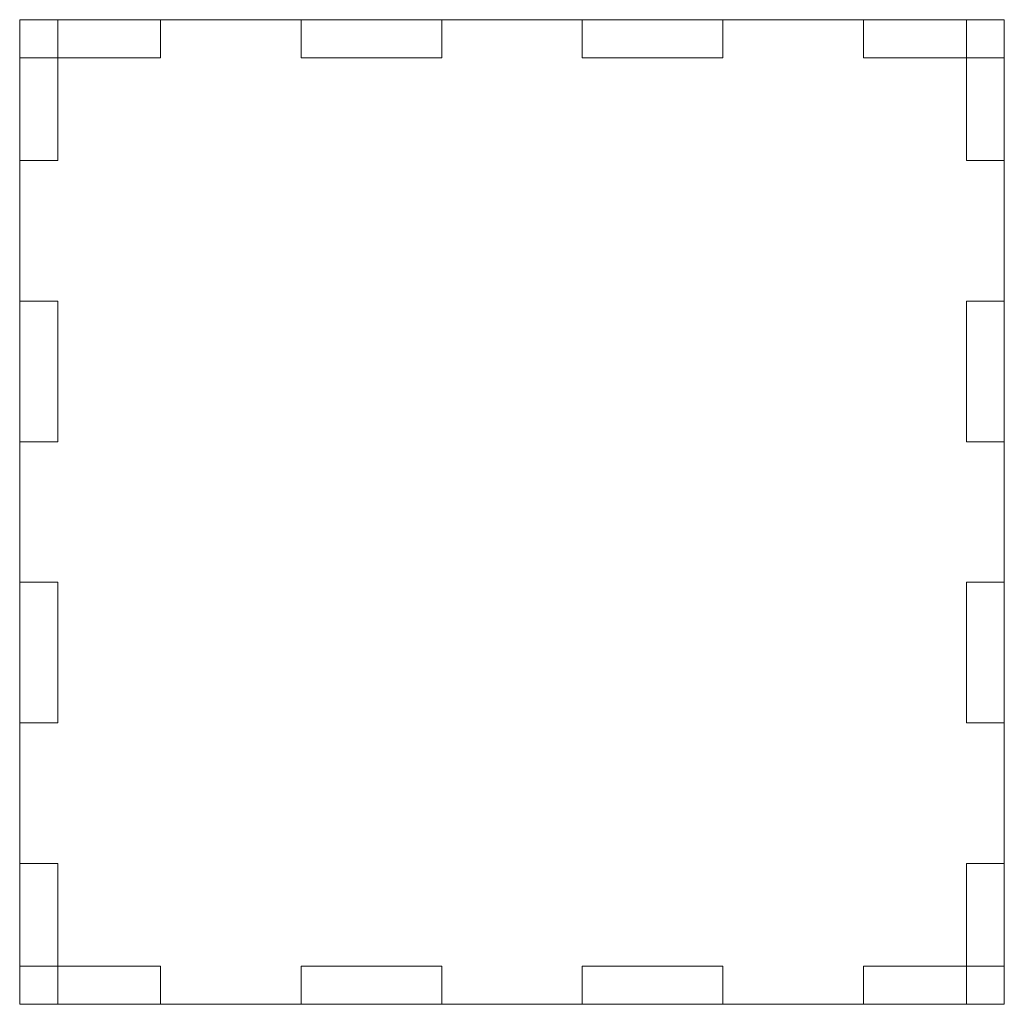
# Model space of a CAD drawing. Header units: millimetres. Extents: x -218 to 188, y -96 to 150.
# Tile 4 of 7: x -5 to 48, y -8 to 45. Entities that reach past the tile are written whole.
import ezdxf

# ---------------------------------------------------------------- set-up
doc = ezdxf.new("R2010")
doc.units = ezdxf.units.MM
doc.header["$MEASUREMENT"] = 0
doc.layers.add('Layer 1', color=7, linetype='Continuous')

msp = doc.modelspace()

# ---------------------------------------------------------------- linework, layer by layer
at = {"layer": 'Layer 1', "lineweight": 5}
for points in [[(-4.6691, -7.7126), (-4.6691, -7.7126), (47.8312, -7.7126), (47.8312, -7.7126), (47.8312, -7.7126), (47.8312, -7.7126), (47.8312, 44.7878), (47.8312, 44.7878), (47.8312, 44.7878), (47.8312, 44.7878), (-4.6691, 44.7878), (-4.6691, 44.7878), (-4.6691, 44.7878), (-4.6691, 44.7878), (-4.6691, -7.7126), (-4.6691, -7.7126)], [(-4.6691, 42.7619), (-4.6691, 42.7619), (2.8316, 42.7619), (2.8316, 42.7619), (2.8316, 42.7619), (2.8316, 42.7619), (2.8316, 44.7877), (2.8316, 44.7877), (2.8316, 44.7877), (2.8316, 44.7877), (-4.6691, 44.7877), (-4.6691, 44.7877), (-4.6691, 44.7877), (-4.6691, 44.7877), (-4.6691, 42.7619), (-4.6691, 42.7619)], [(-4.6691, 37.2868), (-4.6691, 37.2868), (-2.6435, 37.2868), (-2.6435, 37.2868), (-2.6435, 37.2868), (-2.6435, 37.2868), (-2.6435, 44.7876), (-2.6435, 44.7876), (-2.6435, 44.7876), (-2.6435, 44.7876), (-4.6691, 44.7876), (-4.6691, 44.7876), (-4.6691, 44.7876), (-4.6691, 44.7876), (-4.6691, 37.2868), (-4.6691, 37.2868)], [(10.3307, 42.7619), (10.3307, 42.7619), (17.8314, 42.7619), (17.8314, 42.7619), (17.8314, 42.7619), (17.8314, 42.7619), (17.8314, 44.7877), (17.8314, 44.7877), (17.8314, 44.7877), (17.8314, 44.7877), (10.3307, 44.7877), (10.3307, 44.7877), (10.3307, 44.7877), (10.3307, 44.7877), (10.3307, 42.7619), (10.3307, 42.7619)], [(25.3307, 42.7619), (25.3307, 42.7619), (32.8313, 42.7619), (32.8313, 42.7619), (32.8313, 42.7619), (32.8313, 42.7619), (32.8313, 44.7877), (32.8313, 44.7877), (32.8313, 44.7877), (32.8313, 44.7877), (25.3307, 44.7877), (25.3307, 44.7877), (25.3307, 44.7877), (25.3307, 44.7877), (25.3307, 42.7619), (25.3307, 42.7619)], [(40.3319, 42.7619), (40.3319, 42.7619), (47.8313, 42.7619), (47.8313, 42.7619), (47.8313, 42.7619), (47.8313, 42.7619), (47.8313, 44.7877), (47.8313, 44.7877), (47.8313, 44.7877), (47.8313, 44.7877), (40.3319, 44.7877), (40.3319, 44.7877), (40.3319, 44.7877), (40.3319, 44.7877), (40.3319, 42.7619), (40.3319, 42.7619)], [(45.807, 37.2868), (45.807, 37.2868), (47.8312, 37.2868), (47.8312, 37.2868), (47.8312, 37.2868), (47.8312, 37.2868), (47.8312, 44.7876), (47.8312, 44.7876), (47.8312, 44.7876), (47.8312, 44.7876), (45.807, 44.7876), (45.807, 44.7876), (45.807, 44.7876), (45.807, 44.7876), (45.807, 37.2868), (45.807, 37.2868)], [(-4.6691, 22.2872), (-4.6691, 22.2872), (-2.6435, 22.2872), (-2.6435, 22.2872), (-2.6435, 22.2872), (-2.6435, 22.2872), (-2.6435, 29.7879), (-2.6435, 29.7879), (-2.6435, 29.7879), (-2.6435, 29.7879), (-4.6691, 29.7879), (-4.6691, 29.7879), (-4.6691, 29.7879), (-4.6691, 29.7879), (-4.6691, 22.2872), (-4.6691, 22.2872)], [(45.807, 22.2872), (45.807, 22.2872), (47.8312, 22.2872), (47.8312, 22.2872), (47.8312, 22.2872), (47.8312, 22.2872), (47.8312, 29.7879), (47.8312, 29.7879), (47.8312, 29.7879), (47.8312, 29.7879), (45.807, 29.7879), (45.807, 29.7879), (45.807, 29.7879), (45.807, 29.7879), (45.807, 22.2872), (45.807, 22.2872)], [(-4.6691, 7.287), (-4.6691, 7.287), (-2.6435, 7.287), (-2.6435, 7.287), (-2.6435, 7.287), (-2.6435, 7.287), (-2.6435, 14.7878), (-2.6435, 14.7878), (-2.6435, 14.7878), (-2.6435, 14.7878), (-4.6691, 14.7878), (-4.6691, 14.7878), (-4.6691, 14.7878), (-4.6691, 14.7878), (-4.6691, 7.287), (-4.6691, 7.287)], [(45.807, 7.287), (45.807, 7.287), (47.8312, 7.287), (47.8312, 7.287), (47.8312, 7.287), (47.8312, 7.287), (47.8312, 14.7878), (47.8312, 14.7878), (47.8312, 14.7878), (47.8312, 14.7878), (45.807, 14.7878), (45.807, 14.7878), (45.807, 14.7878), (45.807, 14.7878), (45.807, 7.287), (45.807, 7.287)], [(-4.6691, -7.7126), (-4.6691, -7.7126), (-2.6435, -7.7126), (-2.6435, -7.7126), (-2.6435, -7.7126), (-2.6435, -7.7126), (-2.6435, -0.212), (-2.6435, -0.212), (-2.6435, -0.212), (-2.6435, -0.212), (-4.6691, -0.212), (-4.6691, -0.212), (-4.6691, -0.212), (-4.6691, -0.212), (-4.6691, -7.7126), (-4.6691, -7.7126)], [(45.807, -7.7126), (45.807, -7.7126), (47.8312, -7.7126), (47.8312, -7.7126), (47.8312, -7.7126), (47.8312, -7.7126), (47.8312, -0.212), (47.8312, -0.212), (47.8312, -0.212), (47.8312, -0.212), (45.807, -0.212), (45.807, -0.212), (45.807, -0.212), (45.807, -0.212), (45.807, -7.7126), (45.807, -7.7126)], [(-4.6691, -7.7126), (-4.6691, -7.7126), (2.8316, -7.7126), (2.8316, -7.7126), (2.8316, -7.7126), (2.8316, -7.7126), (2.8316, -5.6871), (2.8316, -5.6871), (2.8316, -5.6871), (2.8316, -5.6871), (-4.6691, -5.6871), (-4.6691, -5.6871), (-4.6691, -5.6871), (-4.6691, -5.6871), (-4.6691, -7.7126), (-4.6691, -7.7126)], [(10.3307, -7.7126), (10.3307, -7.7126), (17.8314, -7.7126), (17.8314, -7.7126), (17.8314, -7.7126), (17.8314, -7.7126), (17.8314, -5.6871), (17.8314, -5.6871), (17.8314, -5.6871), (17.8314, -5.6871), (10.3307, -5.6871), (10.3307, -5.6871), (10.3307, -5.6871), (10.3307, -5.6871), (10.3307, -7.7126), (10.3307, -7.7126)], [(25.3307, -7.7126), (25.3307, -7.7126), (32.8313, -7.7126), (32.8313, -7.7126), (32.8313, -7.7126), (32.8313, -7.7126), (32.8313, -5.6871), (32.8313, -5.6871), (32.8313, -5.6871), (32.8313, -5.6871), (25.3307, -5.6871), (25.3307, -5.6871), (25.3307, -5.6871), (25.3307, -5.6871), (25.3307, -7.7126), (25.3307, -7.7126)], [(40.3319, -7.7126), (40.3319, -7.7126), (47.8313, -7.7126), (47.8313, -7.7126), (47.8313, -7.7126), (47.8313, -7.7126), (47.8313, -5.6871), (47.8313, -5.6871), (47.8313, -5.6871), (47.8313, -5.6871), (40.3319, -5.6871), (40.3319, -5.6871), (40.3319, -5.6871), (40.3319, -5.6871), (40.3319, -7.7126), (40.3319, -7.7126)]]:
    msp.add_open_spline(points, degree=3, knots=[0, 0, 0, 0, 0.2, 0.2, 0.2, 0.2, 0.4, 0.4, 0.4, 0.4, 0.6, 0.6, 0.6, 0.6, 1, 1, 1, 1], dxfattribs=at)

doc.saveas('drawing.dxf')
